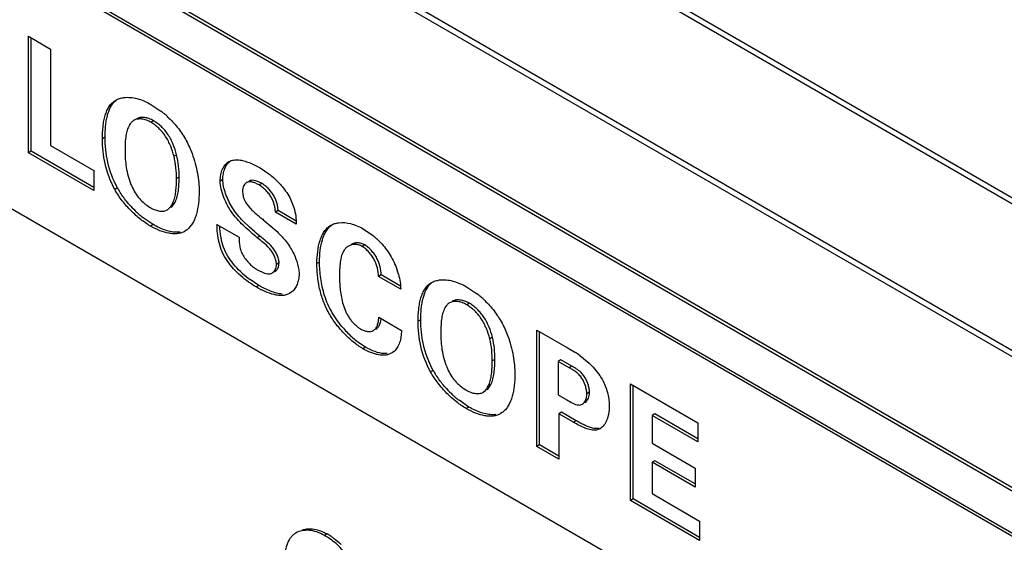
# Model space of a CAD drawing. Header units: inches. Extents: x 0 to 34, y 0 to 22.
# Tile 116 of 125: x 24.974 to 25.369, y 15.832 to 16.041. Entities that reach past the tile are written whole.
import ezdxf

# ---------------------------------------------------------------- set-up
doc = ezdxf.new("R2010")
doc.units = ezdxf.units.IN
doc.header["$LTSCALE"] = 1.87
doc.header["$MEASUREMENT"] = 0
doc.layers.get('0').update_dxf_attribs({"linetype": 'CONTINUOUS'})

msp = doc.modelspace()

# ---------------------------------------------------------------- linework, layer by layer
at = {"color": 7, "linetype": 'CONTINUOUS'}
for p, q in [((22.0654081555, 17.8763932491), (26.9444449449, 15.0592985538)), ((22.0668794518, 17.8779479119), (26.9459153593, 15.0608478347)), ((26.9180695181, 15.0131571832), (22.039032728, 17.8302518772)), ((26.91870366, 15.0152276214), (22.0396668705, 17.8323223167)), ((22.1125015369, 17.7355085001), (26.8430459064, 15.0041514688)), ((22.1132777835, 17.7337382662), (26.8438221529, 15.002381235)), ((26.875083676, 14.9672377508), (23.6143101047, 16.8499675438)), ((26.8740230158, 14.9666253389), (23.6132494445, 16.8493551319)), ((23.6132494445, 16.748999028), (26.8740230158, 14.8662692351)), ((24.9774705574, 15.9876706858), (24.9774705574, 16.0343311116)), ((24.9774705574, 16.0343311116), (24.9863108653, 16.0292268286)), ((24.9785312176, 15.9882830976), (24.9785312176, 16.0337186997)), ((24.9863108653, 16.0292268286), (24.9863108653, 15.9905142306)), ((25.026506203, 16.0070569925), (25.0305514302, 16.0043570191)), ((25.0177514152, 15.9984627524), (25.0173865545, 15.9976820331)), ((25.0276243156, 16.0004597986), (25.0265636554, 15.9998473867)), ((25.0081457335, 15.9938657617), (25.0070850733, 15.9932533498)), ((24.9863108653, 15.9905142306), (25.0036681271, 15.9804923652)), ((24.9785312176, 15.9882830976), (24.9774705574, 15.9876706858)), ((25.0036681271, 15.9725445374), (24.9774705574, 15.9876706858)), ((25.0036681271, 15.9737693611), (24.9785312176, 15.9882830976)), ((25.0368601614, 15.986854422), (25.0357995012, 15.9862420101)), ((25.0703401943, 15.9815479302), (25.0738790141, 15.9791695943)), ((25.0036681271, 15.9804923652), (25.0036681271, 15.9725445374)), ((25.037867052, 15.9779348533), (25.0368063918, 15.9773224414)), ((25.0553893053, 15.9769290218), (25.0543286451, 15.9763166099)), ((25.013122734, 15.9735426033), (25.0120620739, 15.9729301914)), ((25.0710053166, 15.9753458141), (25.0699446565, 15.9747334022)), ((25.0633220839, 15.9729122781), (25.0632838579, 15.9722422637)), ((25.0331706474, 15.9647769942), (25.0340589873, 15.9655280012)), ((25.0351196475, 15.966140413), (25.0362759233, 15.9679014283)), ((25.082539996, 15.9690140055), (25.0838459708, 15.965759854)), ((25.0274519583, 15.9588734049), (25.0234719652, 15.961586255)), ((25.077558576, 15.9644527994), (25.0764979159, 15.9638403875)), ((25.0848344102, 15.9590270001), (25.0764979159, 15.9638403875)), ((25.0848034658, 15.9602696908), (25.077558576, 15.9644527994)), ((25.0274519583, 15.9588734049), (25.0263912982, 15.958260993)), ((25.0530411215, 15.9589615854), (25.0618887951, 15.9538530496)), ((25.0660302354, 15.9578736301), (25.0634577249, 15.9603424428)), ((25.0682107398, 15.9559577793), (25.0660302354, 15.9578736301)), ((25.0720740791, 15.9603808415), (25.0771317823, 15.956031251)), ((25.1116499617, 15.9571816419), (25.1154325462, 15.9545858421)), ((25.0382381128, 15.9558506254), (25.0371503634, 15.9557802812)), ((25.0407772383, 15.9566081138), (25.0401719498, 15.9562067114)), ((25.068814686, 15.9554387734), (25.0682107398, 15.9559577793)), ((25.070279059, 15.9541788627), (25.068814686, 15.9554387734)), ((25.070279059, 15.9541788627), (25.0692183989, 15.9535664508)), ((25.1123725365, 15.950688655), (25.1113118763, 15.9500762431)), ((25.076886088, 15.9428685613), (25.0768608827, 15.9433649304)), ((25.0779467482, 15.9434809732), (25.076886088, 15.9428685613)), ((25.0779077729, 15.9428385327), (25.0779467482, 15.9434809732)), ((25.0941888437, 15.9438623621), (25.0931281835, 15.9432499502)), ((25.0692183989, 15.9407674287), (25.0709668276, 15.9398681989)), ((25.1189257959, 15.9386908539), (25.1178651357, 15.9380784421)), ((25.1267054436, 15.9329741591), (25.1178651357, 15.9380784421)), ((25.1266540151, 15.934228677), (25.1189257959, 15.9386908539)), ((25.0697752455, 15.9345028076), (25.0662970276, 15.9367961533)), ((25.0697752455, 15.9345028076), (25.0687145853, 15.9338903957)), ((25.153132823, 15.9339443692), (25.1571780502, 15.9312443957)), ((25.0830782, 15.9318929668), (25.0821658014, 15.9312480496)), ((25.1542509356, 15.9273471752), (25.1531902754, 15.9267347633)), ((25.1179225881, 15.9216997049), (25.127043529, 15.9164333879)), ((25.1443785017, 15.925350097), (25.1440135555, 15.9245694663)), ((25.1185512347, 15.9195130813), (25.1188944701, 15.9211365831)), ((25.1347723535, 15.9207531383), (25.1337116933, 15.9201407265)), ((25.1634867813, 15.9137417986), (25.1624261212, 15.9131293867)), ((25.181350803, 15.8699527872), (25.181350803, 15.9165468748)), ((25.181350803, 15.9165468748), (25.1938312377, 15.9093408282)), ((25.1824114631, 15.8705651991), (25.1824114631, 15.9159344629)), ((25.1126531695, 15.9097456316), (25.1095702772, 15.9118141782)), ((25.1126531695, 15.9097456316), (25.1115925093, 15.9091332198)), ((25.1213059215, 15.907147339), (25.1200893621, 15.9071454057)), ((25.1234034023, 15.9075468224), (25.1232401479, 15.9074455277)), ((25.1240668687, 15.9080328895), (25.1234034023, 15.9075468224)), ((25.1938312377, 15.9093408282), (25.1968275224, 15.9075597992)), ((25.1985073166, 15.9064397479), (25.2023027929, 15.9033470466)), ((25.1644936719, 15.9048222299), (25.1634330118, 15.904209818)), ((25.1909711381, 15.9046587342), (25.1899104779, 15.9040463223)), ((25.1899104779, 15.9040463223), (25.1899104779, 15.890599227)), ((25.1942768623, 15.9015252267), (25.1899104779, 15.9040463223)), ((25.1953375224, 15.9021376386), (25.1909711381, 15.9046587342)), ((25.1953375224, 15.9021376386), (25.1942768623, 15.9015252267)), ((25.139749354, 15.9004299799), (25.1386886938, 15.899817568)), ((25.1617462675, 15.8930277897), (25.1629025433, 15.894788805)), ((25.218855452, 15.8482980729), (25.218855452, 15.8950248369)), ((25.218855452, 15.8950248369), (25.2459450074, 15.8793836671)), ((25.2199161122, 15.8489104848), (25.2199161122, 15.894412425)), ((25.1597972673, 15.8916643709), (25.1606856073, 15.8924153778)), ((25.1899104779, 15.890599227), (25.1933848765, 15.8885931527)), ((25.2024446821, 15.8916970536), (25.201384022, 15.8910846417)), ((25.1540785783, 15.8857607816), (25.1500985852, 15.8884736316)), ((25.1540785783, 15.8857607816), (25.1530179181, 15.8851483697)), ((25.1648647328, 15.882738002), (25.1637769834, 15.8826676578)), ((25.1674038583, 15.8834954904), (25.1667985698, 15.8830940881)), ((25.1911943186, 15.8836580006), (25.1901336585, 15.8830455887)), ((25.1901336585, 15.8830455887), (25.1901336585, 15.8648816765)), ((25.196010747, 15.8796522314), (25.1901336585, 15.8830455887)), ((25.1970714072, 15.8802646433), (25.1911943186, 15.8836580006)), ((25.2285914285, 15.8830035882), (25.2275307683, 15.8823911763)), ((25.2275307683, 15.8823911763), (25.2275307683, 15.8712701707)), ((25.2459450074, 15.8717590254), (25.2275307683, 15.8823911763)), ((25.2459450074, 15.8729838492), (25.2285914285, 15.8830035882)), ((25.1970714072, 15.8802646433), (25.196010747, 15.8796522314)), ((25.2459450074, 15.8793836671), (25.2459450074, 15.8717590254)), ((25.2066386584, 15.8770666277), (25.2051957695, 15.8765414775)), ((25.1824114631, 15.8705651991), (25.181350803, 15.8699527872)), ((25.1901336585, 15.8661065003), (25.1824114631, 15.8705651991)), ((25.2275307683, 15.8712701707), (25.2447723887, 15.8613150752)), ((25.1901336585, 15.8648816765), (25.181350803, 15.8699527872)), ((25.2285914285, 15.8642579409), (25.2275307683, 15.863645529)), ((25.2275307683, 15.863645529), (25.2275307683, 15.8510463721)), ((25.2447723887, 15.8536904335), (25.2275307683, 15.863645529)), ((25.2447723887, 15.8549152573), (25.2285914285, 15.8642579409)), ((25.2447723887, 15.8613150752), (25.2447723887, 15.8536904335)), ((25.2275307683, 15.8510463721), (25.2465637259, 15.840056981)), ((25.2199161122, 15.8489104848), (25.218855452, 15.8482980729)), ((25.2465637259, 15.8322996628), (25.218855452, 15.8482980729)), ((25.2465637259, 15.8335244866), (25.2199161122, 15.8489104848)), ((25.2465637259, 15.840056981), (25.2465637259, 15.8322996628)), ((25.0972028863, 15.8348889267), (25.0961422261, 15.8342765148))]:
    msp.add_line(p, q, dxfattribs=at)
for centre, radius, start, end in [((25.021462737, 15.9975897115), 0.003509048, 119.955610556, 131.9190918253), ((25.0071182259, 15.9740065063), 0.0383440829, 45.9781114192, 52.3287741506), ((25.0438084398, 15.9907561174), 0.0351840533, 209.2907679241, 211.8021027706), ((25.0432979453, 15.9851268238), 0.0267599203, 202.3501454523, 205.6575226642), ((25.0640254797, 15.9632876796), 0.013932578, 59.9356463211, 63.6347117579), ((25.0502108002, 15.9953589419), 0.0430815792, 221.2728519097, 225.9812356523), ((25.0326389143, 15.9681767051), 0.0032094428, 311.4748713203, 320.619384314), ((25.0488728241, 15.9939092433), 0.0411093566, 225.9181944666, 231.838142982), ((25.0365035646, 15.9625767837), 0.0073409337, 305.6033365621, 309.4009957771), ((25.0951314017, 15.9292301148), 0.0324815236, 43.8359891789, 51.3173780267), ((25.0899293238, 15.9686611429), 0.0396719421, 227.5069726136, 233.4379532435), ((25.0969560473, 15.9310021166), 0.0299373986, 15.4326877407, 18.7224220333), ((25.1337448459, 15.9008938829), 0.0383440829, 45.978111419, 52.3287741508), ((25.1480897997, 15.9244789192), 0.0035071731, 119.9555615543, 131.9401470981), ((25.1349570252, 15.9444932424), 0.0413923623, 221.0028039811, 228.4248571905), ((25.1315494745, 15.9406237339), 0.0362363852, 228.3953346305, 232.6595031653), ((25.1761183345, 15.8746815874), 0.0388567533, 54.8167912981, 57.794169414), ((25.1704350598, 15.917643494), 0.0351840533, 209.2907679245, 211.8021027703), ((25.1699245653, 15.9120142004), 0.0267599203, 202.3501454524, 205.6575226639), ((25.1768374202, 15.9222463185), 0.0430815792, 221.2728519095, 225.9812356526), ((25.175499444, 15.92079662), 0.0411093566, 225.9181944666, 231.8381429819), ((25.1592655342, 15.8950640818), 0.0032094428, 311.4748713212, 320.6193843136), ((25.1955590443, 15.8916920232), 0.0068856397, 353.8714661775, 0.0418583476), ((25.1631301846, 15.8894641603), 0.0073409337, 305.6033365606, 309.4009957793), ((25.2042410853, 15.8812112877), 0.004788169, 300.0482145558, 306.5752233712), ((25.0804111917, 15.8057916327), 0.0335948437, 56.8244065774, 60.0112782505)]:
    msp.add_arc(centre, radius, start, end, dxfattribs=at)
for points, knots in [([(25.0070850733, 15.9932533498), (25.0070850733, 15.9948757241), (25.0071905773, 15.9972805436), (25.0076463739, 16.0003904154), (25.0081548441, 16.0025479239), (25.0088554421, 16.0045157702), (25.00977385, 16.0062475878), (25.0109395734, 16.0076957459), (25.0119067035, 16.0084251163), (25.0124161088, 16.0087192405)], [0, 0, 0, 0, 0.2856228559, 0.4225736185, 0.5528850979, 0.6752489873, 0.7893503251, 0.8964424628, 1, 1, 1, 1]), ([(25.0081457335, 15.9938657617), (25.0081457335, 15.9953538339), (25.008234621, 15.9975611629), (25.0086131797, 16.0004396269), (25.0093683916, 16.004094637), (25.0106803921, 16.0071574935), (25.0124965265, 16.0086529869)], [0, 0, 0, 0, 0.2835595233, 0.4204408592, 0.5516956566, 1, 1, 1, 1]), ([(25.0124161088, 16.0087192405), (25.0129050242, 16.0090015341), (25.0139712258, 16.0094638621), (25.0151050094, 16.0097039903), (25.015687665, 16.0097781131)], [0, 0, 0, 0, 0.4901071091, 1, 1, 1, 1]), ([(25.015687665, 16.0097781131), (25.0174302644, 16.0099997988), (25.0202329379, 16.009687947), (25.0238015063, 16.0084743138), (25.0256114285, 16.0075736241), (25.026506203, 16.0070569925)], [0, 0, 0, 0, 0.4660203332, 0.7258986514, 1, 1, 1, 1]), ([(25.0265636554, 15.9998473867), (25.0259743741, 16.0001876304), (25.0247816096, 16.0007466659), (25.0229480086, 16.0012051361), (25.0212175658, 16.0012257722), (25.0201570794, 16.0008878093), (25.0197105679, 16.0006299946)], [0, 0, 0, 0, 0.2844489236, 0.5471007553, 0.7844658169, 1, 1, 1, 1]), ([(25.0276243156, 16.0004597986), (25.0270350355, 16.0008000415), (25.0258422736, 16.0013590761), (25.0240086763, 16.0018175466), (25.0222782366, 16.0018381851), (25.0212177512, 16.0015002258), (25.0207712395, 16.0012424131)], [0, 0, 0, 0, 0.2844488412, 0.5471006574, 0.7844657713, 1, 1, 1, 1]), ([(25.0337647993, 16.0015787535), (25.0351283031, 16.000264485), (25.0376972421, 15.9974187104), (25.0398144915, 15.9942130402), (25.0407197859, 15.9925123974)], [0, 0, 0, 0, 0.495707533, 1, 1, 1, 1]), ([(25.0173865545, 15.9976820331), (25.0171144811, 15.9970187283), (25.0166947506, 15.9955705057), (25.0162158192, 15.9924471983), (25.0161478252, 15.9900013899), (25.0161478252, 15.9883446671)], [0, 0, 0, 0, 0.2271775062, 0.4750296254, 1, 1, 1, 1]), ([(25.0191184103, 16.0002007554), (25.0189805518, 16.0000862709), (25.0184390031, 15.9995801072), (25.0180148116, 15.9989576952), (25.0177514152, 15.9984627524)], [0, 0, 0, 0, 0.2422033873, 1, 1, 1, 1]), ([(25.0357995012, 15.9862420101), (25.0354538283, 15.9876220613), (25.0347825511, 15.9896854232), (25.0335660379, 15.9923171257), (25.0321042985, 15.9948324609), (25.0302604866, 15.9970322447), (25.0281835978, 15.9988076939), (25.0271044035, 15.9995351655), (25.0265636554, 15.9998473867)], [0, 0, 0, 0, 0.2529215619, 0.3839377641, 0.5148890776, 0.7693658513, 0.8889934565, 1, 1, 1, 1]), ([(25.0368601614, 15.986854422), (25.0365144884, 15.9882344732), (25.0358432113, 15.9902978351), (25.034626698, 15.9929295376), (25.0331649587, 15.9954448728), (25.0313211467, 15.9976446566), (25.029244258, 15.9994201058), (25.0281650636, 16.0001475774), (25.0276243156, 16.0004597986)], [0, 0, 0, 0, 0.2529215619, 0.3839377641, 0.5148890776, 0.7693658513, 0.8889934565, 1, 1, 1, 1]), ([(25.0120620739, 15.9729301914), (25.0102718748, 15.9761657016), (25.0078029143, 15.9828695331), (25.0070850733, 15.9899209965), (25.0070850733, 15.9932533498)], [0, 0, 0, 0, 0.5259878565, 1, 1, 1, 1]), ([(25.013122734, 15.9735426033), (25.0113325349, 15.9767781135), (25.0088635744, 15.983481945), (25.0081457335, 15.9905334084), (25.0081457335, 15.9938657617)], [0, 0, 0, 0, 0.5259878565, 1, 1, 1, 1]), ([(25.0407197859, 15.9925123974), (25.0416070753, 15.990830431), (25.0435027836, 15.9865946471), (25.0453821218, 15.9796865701), (25.0458698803, 15.9744591), (25.0458698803, 15.9719642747)], [0, 0, 0, 0, 0.267037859, 0.6496669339, 1, 1, 1, 1]), ([(25.0161478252, 15.9883446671), (25.0161478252, 15.9861632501), (25.016463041, 15.9815994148), (25.0176447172, 15.9771479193), (25.0185483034, 15.9749509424)], [0, 0, 0, 0, 0.4787006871, 1, 1, 1, 1]), ([(25.0368063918, 15.9773224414), (25.0368063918, 15.9787730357), (25.0366789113, 15.9817733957), (25.0361756, 15.9847412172), (25.0357995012, 15.9862420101)], [0, 0, 0, 0, 0.4838871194, 1, 1, 1, 1]), ([(25.037867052, 15.9779348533), (25.037867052, 15.9793854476), (25.0377395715, 15.9823858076), (25.0372362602, 15.9853536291), (25.0368601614, 15.986854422)], [0, 0, 0, 0, 0.4838871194, 1, 1, 1, 1]), ([(25.0578586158, 15.9841135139), (25.058136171, 15.9842737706), (25.0587299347, 15.9845426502), (25.0600387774, 15.9848641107), (25.0610766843, 15.984866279), (25.0617686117, 15.9847985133)], [0, 0, 0, 0, 0.2387824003, 0.4820233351, 1, 1, 1, 1]), ([(25.0543286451, 15.9763166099), (25.0543286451, 15.9771647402), (25.0544738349, 15.9787928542), (25.055155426, 15.9810353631), (25.0562578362, 15.9828799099), (25.0572981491, 15.9837899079), (25.0578586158, 15.9841135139)], [0, 0, 0, 0, 0.2853483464, 0.5459379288, 0.782259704, 1, 1, 1, 1]), ([(25.0553893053, 15.9769290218), (25.0553893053, 15.9777125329), (25.0555138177, 15.9792215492), (25.0560955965, 15.9813209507), (25.0570362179, 15.9830923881), (25.0579241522, 15.9840275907), (25.0584108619, 15.9843907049)], [0, 0, 0, 0, 0.2827100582, 0.5429880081, 0.7808935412, 1, 1, 1, 1]), ([(25.0617686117, 15.9847985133), (25.0624661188, 15.9847302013), (25.063904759, 15.9844420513), (25.0668169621, 15.9834417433), (25.0689412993, 15.9823556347), (25.0703401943, 15.9815479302)], [0, 0, 0, 0, 0.2279495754, 0.4746136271, 1, 1, 1, 1]), ([(25.0356529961, 15.9683184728), (25.0358935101, 15.9689743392), (25.0362751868, 15.9703764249), (25.0367318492, 15.9733843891), (25.0368063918, 15.9757308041), (25.0368063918, 15.9773224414)], [0, 0, 0, 0, 0.2298795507, 0.4762414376, 1, 1, 1, 1]), ([(25.0362759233, 15.9679014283), (25.0366141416, 15.968589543), (25.0371482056, 15.9701130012), (25.0376068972, 15.9725675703), (25.0378314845, 15.9752059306), (25.037867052, 15.9770155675), (25.037867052, 15.9779348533)], [0, 0, 0, 0, 0.2247503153, 0.4696800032, 0.7305354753, 1, 1, 1, 1]), ([(25.0592914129, 15.9655486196), (25.058718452, 15.966452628), (25.0576784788, 15.9683242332), (25.0564529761, 15.9712284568), (25.0556287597, 15.9741030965), (25.0553893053, 15.9760207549), (25.0553893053, 15.9769290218)], [0, 0, 0, 0, 0.2640226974, 0.5269472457, 0.7759451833, 1, 1, 1, 1]), ([(25.0738790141, 15.9791695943), (25.0742173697, 15.9789094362), (25.0755870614, 15.9778156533), (25.076875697, 15.9766195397), (25.0777913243, 15.9756605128)], [0, 0, 0, 0, 0.2435093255, 1, 1, 1, 1]), ([(25.0191765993, 15.9735400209), (25.0195829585, 15.9726659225), (25.0205116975, 15.9709787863), (25.0223178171, 15.9687855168), (25.0243292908, 15.9669708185), (25.0257804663, 15.9659806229), (25.026506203, 15.9655615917)], [0, 0, 0, 0, 0.2629943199, 0.5225060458, 0.771359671, 1, 1, 1, 1]), ([(25.0692183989, 15.9535664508), (25.0675197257, 15.9550384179), (25.0640015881, 15.957970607), (25.0599719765, 15.9622113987), (25.0573451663, 15.9662676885), (25.0557540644, 15.9696044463), (25.0546600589, 15.9729700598), (25.0543286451, 15.9752436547), (25.0543286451, 15.9763166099)], [0, 0, 0, 0, 0.2406297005, 0.4905490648, 0.6220801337, 0.7564744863, 0.8851339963, 1, 1, 1, 1]), ([(25.0648669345, 15.9756733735), (25.0646550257, 15.9755510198), (25.0642569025, 15.9752272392), (25.063798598, 15.9745799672), (25.0634736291, 15.9737928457), (25.0633573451, 15.9732149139), (25.0633220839, 15.9729122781)], [0, 0, 0, 0, 0.2244247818, 0.4627418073, 0.7205568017, 1, 1, 1, 1]), ([(25.0699446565, 15.9747334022), (25.0695021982, 15.974988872), (25.0686222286, 15.9754414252), (25.067476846, 15.9758440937), (25.0665865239, 15.9759961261), (25.0659665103, 15.9760110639), (25.065384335, 15.9759162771), (25.0650291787, 15.9757670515), (25.0648669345, 15.9756733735)], [0, 0, 0, 0, 0.285041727, 0.5510145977, 0.6732357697, 0.7876398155, 0.895478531, 1, 1, 1, 1]), ([(25.0702128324, 15.9757710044), (25.069831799, 15.9759593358), (25.0690798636, 15.9762854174), (25.0679481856, 15.9765949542), (25.0670285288, 15.9766401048), (25.0663646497, 15.9764981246), (25.0660661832, 15.9763658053), (25.0659275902, 15.9762857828)], [0, 0, 0, 0, 0.2848279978, 0.547615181, 0.7831490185, 0.8927552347, 1, 1, 1, 1]), ([(25.0764979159, 15.9638403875), (25.0764633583, 15.9643473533), (25.0763585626, 15.965387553), (25.076045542, 15.9669621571), (25.0755065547, 15.9685537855), (25.0746867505, 15.9700835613), (25.073658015, 15.971509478), (25.0724902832, 15.9727901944), (25.071255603, 15.9738778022), (25.070381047, 15.9744814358), (25.0699446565, 15.9747334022)], [0, 0, 0, 0, 0.1150885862, 0.236509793, 0.3628953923, 0.4941628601, 0.6280102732, 0.7602022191, 0.8858703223, 1, 1, 1, 1]), ([(25.077558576, 15.9644527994), (25.0775240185, 15.9649597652), (25.0774192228, 15.9659999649), (25.0771062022, 15.9675745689), (25.0765672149, 15.9691661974), (25.0757474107, 15.9706959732), (25.0747186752, 15.9721218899), (25.0735509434, 15.9734026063), (25.0723162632, 15.9744902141), (25.0714417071, 15.9750938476), (25.0710053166, 15.9753458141)], [0, 0, 0, 0, 0.1150885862, 0.236509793, 0.3628953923, 0.4941628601, 0.6280102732, 0.7602022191, 0.8858703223, 1, 1, 1, 1]), ([(25.0777913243, 15.9756605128), (25.0782615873, 15.9751679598), (25.0800825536, 15.9731373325), (25.081635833, 15.9708508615), (25.082539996, 15.9690140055)], [0, 0, 0, 0, 0.2496023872, 1, 1, 1, 1]), ([(25.0263912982, 15.958260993), (25.0250296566, 15.9590471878), (25.0223101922, 15.9609228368), (25.0185029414, 15.9643171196), (25.0149699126, 15.9683297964), (25.0129504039, 15.9713457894), (25.0120620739, 15.9729301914)], [0, 0, 0, 0, 0.2276832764, 0.4765757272, 0.736965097, 1, 1, 1, 1]), ([(25.0178316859, 15.9669403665), (25.0174715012, 15.9673508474), (25.0160571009, 15.9690266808), (25.0147739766, 15.9708148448), (25.0139064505, 15.9722145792)], [0, 0, 0, 0, 0.249034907, 1, 1, 1, 1]), ([(25.0458698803, 15.9719642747), (25.0458698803, 15.9704398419), (25.045718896, 15.9674762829), (25.0450676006, 15.9638889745), (25.0441998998, 15.9612923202), (25.0433939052, 15.9595801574), (25.0424049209, 15.9580921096), (25.0415962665, 15.9572598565), (25.0411631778, 15.9569042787)], [0, 0, 0, 0, 0.2818653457, 0.5475174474, 0.6709888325, 0.7872003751, 0.8963905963, 1, 1, 1, 1]), ([(25.0632838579, 15.9722422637), (25.0632838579, 15.97165178), (25.0634373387, 15.9704289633), (25.0642222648, 15.968041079), (25.0657737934, 15.9659311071), (25.0676201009, 15.9641132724), (25.0691132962, 15.9628245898), (25.0706166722, 15.9616024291), (25.0716018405, 15.9607903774), (25.0720740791, 15.9603808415)], [0, 0, 0, 0, 0.1159619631, 0.239920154, 0.4902669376, 0.6194286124, 0.7493320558, 0.8772432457, 1, 1, 1, 1]), ([(25.026506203, 15.9655615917), (25.0270764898, 15.9652323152), (25.028234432, 15.9646893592), (25.030015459, 15.9642368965), (25.0317005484, 15.9642038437), (25.0327366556, 15.9645264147), (25.0331706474, 15.9647769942)], [0, 0, 0, 0, 0.2830975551, 0.5463502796, 0.7845614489, 1, 1, 1, 1]), ([(25.0340589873, 15.9655280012), (25.0344004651, 15.9659214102), (25.0350208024, 15.9668104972), (25.0354619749, 15.9677975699), (25.0356529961, 15.9683184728)], [0, 0, 0, 0, 0.4842511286, 1, 1, 1, 1]), ([(25.0634577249, 15.9603424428), (25.0626946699, 15.9611289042), (25.0612054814, 15.9627871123), (25.0598962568, 15.9645943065), (25.0592914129, 15.9655486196)], [0, 0, 0, 0, 0.4923513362, 1, 1, 1, 1]), ([(25.0838459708, 15.965759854), (25.0841987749, 15.9646320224), (25.0846885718, 15.9623977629), (25.0848344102, 15.9601201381), (25.0848344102, 15.9590270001)], [0, 0, 0, 0, 0.5194709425, 1, 1, 1, 1]), ([(25.0401678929, 15.9562137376), (25.0397253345, 15.9559582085), (25.0387684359, 15.9555350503), (25.0372061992, 15.9551923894), (25.0355342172, 15.9551339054), (25.0331289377, 15.9554098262), (25.0299941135, 15.9563720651), (25.0275974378, 15.9575645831), (25.0263912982, 15.958260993)], [0, 0, 0, 0, 0.1054890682, 0.2141602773, 0.3282465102, 0.4492243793, 0.7125026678, 1, 1, 1, 1]), ([(25.0371503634, 15.9557802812), (25.0363798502, 15.9557726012), (25.0347732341, 15.9559312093), (25.0323552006, 15.9565684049), (25.0298824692, 15.9575590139), (25.0282619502, 15.9584057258), (25.0274519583, 15.9588734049)], [0, 0, 0, 0, 0.2247261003, 0.4676236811, 0.7272222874, 1, 1, 1, 1]), ([(25.0687145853, 15.9338903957), (25.0676763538, 15.9344898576), (25.0655697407, 15.9358657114), (25.0625314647, 15.9382885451), (25.0596263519, 15.9411347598), (25.0570608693, 15.9443411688), (25.0550349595, 15.9478583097), (25.0537949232, 15.9516047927), (25.0531831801, 15.9553246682), (25.0530560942, 15.9577755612), (25.0530411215, 15.9589615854)], [0, 0, 0, 0, 0.1156526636, 0.2422559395, 0.3743426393, 0.5071680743, 0.6373082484, 0.7636263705, 0.8855770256, 1, 1, 1, 1]), ([(25.0548947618, 15.9524863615), (25.0547784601, 15.9529801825), (25.0543856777, 15.9549075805), (25.0541961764, 15.9568725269), (25.0541352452, 15.9583299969)], [0, 0, 0, 0, 0.2580428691, 1, 1, 1, 1]), ([(25.0931281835, 15.9432499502), (25.0931281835, 15.9448632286), (25.0932940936, 15.9479825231), (25.0940398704, 15.9517412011), (25.0950586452, 15.9544024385), (25.0960131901, 15.9561118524), (25.097199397, 15.9575452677), (25.0981668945, 15.9582796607), (25.0986780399, 15.95857479)], [0, 0, 0, 0, 0.2852245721, 0.5510117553, 0.6732367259, 0.7877321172, 0.8956485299, 1, 1, 1, 1]), ([(25.0941888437, 15.9438623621), (25.0941888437, 15.9454206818), (25.0943442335, 15.9484399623), (25.0950374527, 15.9520859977), (25.0959788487, 15.9546925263), (25.0968598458, 15.9563873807), (25.0979513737, 15.9578329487), (25.0988437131, 15.9586061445), (25.0993188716, 15.9589254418)], [0, 0, 0, 0, 0.2837319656, 0.5492821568, 0.6719801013, 0.7872127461, 0.8957664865, 1, 1, 1, 1]), ([(25.0986780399, 15.95857479), (25.0991584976, 15.9588522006), (25.1002044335, 15.9593067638), (25.1013175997, 15.9595413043), (25.1018888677, 15.9596120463)], [0, 0, 0, 0, 0.4907833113, 1, 1, 1, 1]), ([(25.1018888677, 15.9596120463), (25.1034604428, 15.9598066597), (25.1059838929, 15.9595446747), (25.1092071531, 15.9584604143), (25.1108405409, 15.9576489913), (25.1116499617, 15.9571816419)], [0, 0, 0, 0, 0.4658387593, 0.7250545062, 1, 1, 1, 1]), ([(25.0618887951, 15.9538530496), (25.0618887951, 15.9532648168), (25.0619105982, 15.9520551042), (25.0621152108, 15.9502042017), (25.0626130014, 15.9483023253), (25.0635160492, 15.9464530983), (25.0647224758, 15.944716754), (25.0661275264, 15.9431467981), (25.0676252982, 15.9418130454), (25.06868866, 15.9410732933), (25.0692183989, 15.9407674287)], [0, 0, 0, 0, 0.1118953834, 0.2299889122, 0.353479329, 0.4838091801, 0.6192094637, 0.7545459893, 0.8836407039, 1, 1, 1, 1]), ([(25.0768608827, 15.9433649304), (25.076808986, 15.9438965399), (25.0765539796, 15.9449963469), (25.0759082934, 15.9465854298), (25.0750463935, 15.948101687), (25.073681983, 15.9498564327), (25.0716805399, 15.9516295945), (25.0700068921, 15.9528937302), (25.0692183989, 15.9535664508)], [0, 0, 0, 0, 0.1221969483, 0.2561247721, 0.3914728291, 0.5198710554, 0.76288138, 1, 1, 1, 1]), ([(25.0779467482, 15.9434809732), (25.0779467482, 15.9440122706), (25.077757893, 15.9451418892), (25.0771611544, 15.9467926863), (25.0763124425, 15.9484006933), (25.074933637, 15.9502818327), (25.0728534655, 15.952161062), (25.0711016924, 15.9534770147), (25.070279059, 15.9541788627)], [0, 0, 0, 0, 0.1171349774, 0.2493830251, 0.3860253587, 0.5165609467, 0.7615952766, 1, 1, 1, 1]), ([(25.0771317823, 15.956031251), (25.0782945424, 15.9549516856), (25.0799870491, 15.9532078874), (25.0819365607, 15.9505608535), (25.0832479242, 15.9483511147), (25.0843617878, 15.9460204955), (25.0852283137, 15.9436579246), (25.0857983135, 15.9413583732), (25.0859569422, 15.9398399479), (25.0859569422, 15.9391178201)], [0, 0, 0, 0, 0.2434769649, 0.3712007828, 0.5037147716, 0.6371712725, 0.7670719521, 0.8891872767, 1, 1, 1, 1]), ([(25.0631309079, 15.9394086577), (25.0621507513, 15.9403075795), (25.060280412, 15.9422093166), (25.0578546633, 15.9453576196), (25.0559642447, 15.9487915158), (25.0551847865, 15.9512549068), (25.0548947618, 15.9524863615)], [0, 0, 0, 0, 0.2543676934, 0.508955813, 0.758026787, 1, 1, 1, 1]), ([(25.1057985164, 15.9502590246), (25.1054600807, 15.9500636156), (25.1048216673, 15.9495911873), (25.1043013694, 15.9489925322), (25.1040725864, 15.9486693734)], [0, 0, 0, 0, 0.4967284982, 1, 1, 1, 1]), ([(25.1113118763, 15.9500762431), (25.1108412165, 15.9503479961), (25.1098877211, 15.9507691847), (25.1084035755, 15.9509988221), (25.1070162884, 15.9508280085), (25.1061797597, 15.9504791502), (25.1057985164, 15.9502590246)], [0, 0, 0, 0, 0.2824401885, 0.5353195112, 0.7712179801, 1, 1, 1, 1]), ([(25.1123725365, 15.950688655), (25.1119018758, 15.9509604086), (25.1109483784, 15.9513815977), (25.1094642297, 15.9516112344), (25.1080769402, 15.9514404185), (25.1072404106, 15.9510915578), (25.1068591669, 15.9508714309)], [0, 0, 0, 0, 0.2824402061, 0.5353195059, 0.77121796, 1, 1, 1, 1]), ([(25.1178651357, 15.9380784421), (25.1177592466, 15.9391742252), (25.1175638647, 15.9408563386), (25.1169239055, 15.9430802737), (25.1161510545, 15.9447673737), (25.1151437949, 15.9463851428), (25.1139714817, 15.9478651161), (25.1127048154, 15.9491222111), (25.1117797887, 15.9498060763), (25.1113118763, 15.9500762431)], [0, 0, 0, 0, 0.2327081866, 0.3564643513, 0.4876147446, 0.6236049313, 0.7584101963, 0.8857885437, 1, 1, 1, 1]), ([(25.1189257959, 15.9386908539), (25.1188199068, 15.9397866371), (25.1186245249, 15.9414687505), (25.1179845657, 15.9436926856), (25.1172117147, 15.9453797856), (25.1162044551, 15.9469975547), (25.1150321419, 15.948477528), (25.1137654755, 15.949734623), (25.1128404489, 15.9504184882), (25.1123725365, 15.950688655)], [0, 0, 0, 0, 0.2327081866, 0.3564643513, 0.4876147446, 0.6236049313, 0.7584101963, 0.8857885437, 1, 1, 1, 1]), ([(25.1185611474, 15.951726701), (25.1200558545, 15.9501690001), (25.1220905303, 15.9475689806), (25.1241361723, 15.943705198), (25.1249568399, 15.9416518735), (25.1253093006, 15.9406115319)], [0, 0, 0, 0, 0.4945817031, 0.7483547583, 1, 1, 1, 1]), ([(25.1040725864, 15.9486693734), (25.1036071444, 15.948011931), (25.1029009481, 15.9464286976), (25.1023949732, 15.9437964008), (25.1022028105, 15.9409310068), (25.102191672, 15.9389591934), (25.102191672, 15.9379581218)], [0, 0, 0, 0, 0.2193062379, 0.4631949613, 0.7274548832, 1, 1, 1, 1]), ([(25.0752396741, 15.9395197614), (25.07548984, 15.939664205), (25.0759590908, 15.940049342), (25.0766878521, 15.9411343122), (25.076886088, 15.9421706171), (25.076886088, 15.9428685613)], [0, 0, 0, 0, 0.2233076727, 0.4604654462, 1, 1, 1, 1]), ([(25.0763003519, 15.9401321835), (25.0765144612, 15.9402558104), (25.0769192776, 15.9405722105), (25.0775819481, 15.9414379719), (25.0778369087, 15.9422676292), (25.0779077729, 15.9428385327)], [0, 0, 0, 0, 0.2285402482, 0.468221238, 1, 1, 1, 1]), ([(25.1115925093, 15.9091332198), (25.1102423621, 15.9099127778), (25.1075544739, 15.911815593), (25.1038252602, 15.9152813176), (25.1009640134, 15.9186821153), (25.0989158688, 15.9216659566), (25.0975440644, 15.9240022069), (25.0963761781, 15.9264114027), (25.0951077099, 15.9296546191), (25.093990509, 15.933739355), (25.0932747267, 15.938563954), (25.0931281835, 15.9417248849), (25.0931281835, 15.9432499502)], [0, 0, 0, 0, 0.1152043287, 0.2421942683, 0.3753816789, 0.4426278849, 0.5094610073, 0.5753820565, 0.6402489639, 0.7665813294, 0.8873062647, 1, 1, 1, 1]), ([(25.1037191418, 15.9173358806), (25.1028794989, 15.9182991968), (25.1012834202, 15.9203043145), (25.099187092, 15.9235061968), (25.0974629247, 15.9268763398), (25.0961550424, 15.9303458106), (25.0952139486, 15.9338332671), (25.0944103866, 15.9383214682), (25.0941888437, 15.9416794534), (25.0941888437, 15.9438623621)], [0, 0, 0, 0, 0.1329600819, 0.2662358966, 0.3975723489, 0.5259926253, 0.6513090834, 0.7728740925, 1, 1, 1, 1]), ([(25.0709668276, 15.9398681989), (25.0713499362, 15.9396993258), (25.0721011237, 15.9394082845), (25.0732284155, 15.9391471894), (25.0743007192, 15.9391335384), (25.0749569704, 15.9393565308), (25.0752396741, 15.9395197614)], [0, 0, 0, 0, 0.2832163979, 0.5435615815, 0.779175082, 1, 1, 1, 1]), ([(25.0859569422, 15.9391178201), (25.0859569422, 15.9383687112), (25.0858352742, 15.9369268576), (25.0852668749, 15.9349184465), (25.0843609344, 15.9332091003), (25.0835314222, 15.9322782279), (25.0830782, 15.9318929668)], [0, 0, 0, 0, 0.280726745, 0.5387311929, 0.7770845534, 1, 1, 1, 1]), ([(25.102191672, 15.9379581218), (25.102191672, 15.9370778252), (25.1022286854, 15.9352861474), (25.102446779, 15.9325501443), (25.1028895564, 15.929715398), (25.1035959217, 15.9267957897), (25.1044742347, 15.9243604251), (25.1054319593, 15.9224763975), (25.1062958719, 15.9211293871), (25.1072804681, 15.9198843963), (25.1083482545, 15.9187675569), (25.1094625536, 15.9178114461), (25.1102487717, 15.9172768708), (25.1106430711, 15.9170492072)], [0, 0, 0, 0, 0.112069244, 0.228041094, 0.3491581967, 0.4769402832, 0.6100086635, 0.6775809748, 0.7456303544, 0.8133763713, 0.8793500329, 0.942035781, 1, 1, 1, 1]), ([(25.1258140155, 15.9389686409), (25.1260950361, 15.9379490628), (25.1265278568, 15.9359664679), (25.1267054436, 15.933941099), (25.1267054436, 15.9329741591)], [0, 0, 0, 0, 0.5223896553, 1, 1, 1, 1]), ([(25.0821658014, 15.9312480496), (25.0817355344, 15.9309996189), (25.0807916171, 15.9306078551), (25.0792444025, 15.9303750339), (25.077599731, 15.9304411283), (25.0752405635, 15.9308851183), (25.0722156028, 15.9319980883), (25.0698874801, 15.933213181), (25.0687145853, 15.9338903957)], [0, 0, 0, 0, 0.1044278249, 0.212067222, 0.3264248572, 0.4488070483, 0.7153329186, 1, 1, 1, 1]), ([(25.079175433, 15.931047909), (25.078414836, 15.9310991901), (25.0768407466, 15.9313768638), (25.074496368, 15.9321480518), (25.0721178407, 15.9332090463), (25.0705547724, 15.9340527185), (25.0697752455, 15.9345028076)], [0, 0, 0, 0, 0.2266586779, 0.4722946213, 0.7323665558, 1, 1, 1, 1]), ([(25.1337116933, 15.9201407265), (25.1337116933, 15.9217631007), (25.1338171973, 15.9241679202), (25.1342729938, 15.9272777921), (25.1347814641, 15.9294353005), (25.1354820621, 15.9314031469), (25.13640047, 15.9331349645), (25.1375661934, 15.9345831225), (25.1385333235, 15.9353124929), (25.1390427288, 15.9356066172)], [0, 0, 0, 0, 0.2856228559, 0.4225736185, 0.5528850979, 0.6752489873, 0.7893503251, 0.8964424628, 1, 1, 1, 1]), ([(25.1347723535, 15.9207531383), (25.1347723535, 15.9222412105), (25.134861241, 15.9244485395), (25.1352397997, 15.9273270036), (25.1359950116, 15.9309820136), (25.1373070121, 15.9340448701), (25.1391231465, 15.9355403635)], [0, 0, 0, 0, 0.2835595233, 0.4204408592, 0.5516956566, 1, 1, 1, 1]), ([(25.1390427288, 15.9356066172), (25.1395316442, 15.9358889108), (25.1405978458, 15.9363512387), (25.1417316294, 15.9365913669), (25.142314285, 15.9366654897)], [0, 0, 0, 0, 0.4901071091, 1, 1, 1, 1]), ([(25.142314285, 15.9366654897), (25.1440568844, 15.9368871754), (25.1468595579, 15.9365753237), (25.1504281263, 15.9353616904), (25.1522380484, 15.9344610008), (25.153132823, 15.9339443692)], [0, 0, 0, 0, 0.4660203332, 0.7258986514, 1, 1, 1, 1]), ([(25.1457457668, 15.9270877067), (25.1456078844, 15.9269732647), (25.1450662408, 15.9264672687), (25.1446419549, 15.9258449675), (25.1443785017, 15.925350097)], [0, 0, 0, 0, 0.2422065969, 1, 1, 1, 1]), ([(25.1531902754, 15.9267347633), (25.1526011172, 15.9270749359), (25.1514085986, 15.9276338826), (25.1495753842, 15.9280923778), (25.1478452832, 15.9281131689), (25.1467849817, 15.9277753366), (25.1463385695, 15.9275175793)], [0, 0, 0, 0, 0.2844460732, 0.547103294, 0.7844708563, 1, 1, 1, 1]), ([(25.1542509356, 15.9273471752), (25.1536617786, 15.927687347), (25.1524692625, 15.9282462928), (25.1506360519, 15.9287047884), (25.148905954, 15.9287255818), (25.1478456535, 15.9283877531), (25.147399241, 15.9281299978)], [0, 0, 0, 0, 0.2844459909, 0.5471031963, 0.7844708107, 1, 1, 1, 1]), ([(25.1624261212, 15.9131293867), (25.1620804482, 15.9145094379), (25.1614091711, 15.9165727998), (25.1601926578, 15.9192045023), (25.1587309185, 15.9217198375), (25.1568871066, 15.9239196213), (25.1548102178, 15.9256950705), (25.1537310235, 15.9264225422), (25.1531902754, 15.9267347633)], [0, 0, 0, 0, 0.2529215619, 0.3839377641, 0.5148890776, 0.7693658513, 0.8889934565, 1, 1, 1, 1]), ([(25.1634867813, 15.9137417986), (25.1631411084, 15.9151218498), (25.1624698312, 15.9171852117), (25.161253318, 15.9198169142), (25.1597915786, 15.9223322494), (25.1579477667, 15.9245320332), (25.1558708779, 15.9263074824), (25.1547916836, 15.9270349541), (25.1542509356, 15.9273471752)], [0, 0, 0, 0, 0.2529215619, 0.3839377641, 0.5148890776, 0.7693658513, 0.8889934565, 1, 1, 1, 1]), ([(25.1603914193, 15.9284661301), (25.1617549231, 15.9271518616), (25.1643238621, 15.924306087), (25.1664411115, 15.9211004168), (25.1673464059, 15.919399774)], [0, 0, 0, 0, 0.495707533, 1, 1, 1, 1]), ([(25.115732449, 15.9163770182), (25.1161016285, 15.9165901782), (25.1167716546, 15.9172331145), (25.1174178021, 15.9185204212), (25.1178065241, 15.9200439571), (25.1179066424, 15.9211349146), (25.1179225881, 15.9216997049)], [0, 0, 0, 0, 0.2141934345, 0.451644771, 0.7161085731, 1, 1, 1, 1]), ([(25.1440135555, 15.9245694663), (25.1437414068, 15.9239062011), (25.1433215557, 15.9224580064), (25.1428424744, 15.919334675), (25.1427744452, 15.9168888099), (25.1427744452, 15.9152320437)], [0, 0, 0, 0, 0.2271717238, 0.4750233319, 1, 1, 1, 1]), ([(25.1167931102, 15.9169894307), (25.1170017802, 15.9171099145), (25.1173963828, 15.9174149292), (25.1178801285, 15.9180087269), (25.1182701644, 15.9187185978), (25.1184656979, 15.9192396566), (25.1185512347, 15.9195130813)], [0, 0, 0, 0, 0.2300342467, 0.4703349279, 0.7264932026, 1, 1, 1, 1]), ([(25.1386886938, 15.899817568), (25.1368984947, 15.9030530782), (25.1344295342, 15.9097569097), (25.1337116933, 15.9168083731), (25.1337116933, 15.9201407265)], [0, 0, 0, 0, 0.5259878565, 1, 1, 1, 1]), ([(25.139749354, 15.9004299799), (25.1379591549, 15.9036654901), (25.1354901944, 15.9103693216), (25.1347723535, 15.917420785), (25.1347723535, 15.9207531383)], [0, 0, 0, 0, 0.5259878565, 1, 1, 1, 1]), ([(25.1673464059, 15.919399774), (25.1682336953, 15.9177178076), (25.1701294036, 15.9134820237), (25.1720087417, 15.9065739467), (25.1724965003, 15.9013464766), (25.1724965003, 15.8988516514)], [0, 0, 0, 0, 0.267037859, 0.6496669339, 1, 1, 1, 1]), ([(25.1106430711, 15.9170492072), (25.1110843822, 15.9167943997), (25.1119699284, 15.9163673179), (25.1133264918, 15.9159919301), (25.114611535, 15.9159415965), (25.1154014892, 15.9161859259), (25.115732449, 15.9163770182)], [0, 0, 0, 0, 0.2861843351, 0.5492652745, 0.7853769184, 1, 1, 1, 1]), ([(25.127043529, 15.9164333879), (25.1269911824, 15.9155846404), (25.1268973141, 15.9139343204), (25.1263641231, 15.9115981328), (25.1254670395, 15.9095751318), (25.1245718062, 15.9084670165), (25.1240668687, 15.9080328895)], [0, 0, 0, 0, 0.2789964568, 0.5413094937, 0.781522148, 1, 1, 1, 1]), ([(25.1427744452, 15.9152320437), (25.1427744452, 15.9130506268), (25.143089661, 15.9084867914), (25.1442713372, 15.9040352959), (25.1451749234, 15.901838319)], [0, 0, 0, 0, 0.4787006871, 1, 1, 1, 1]), ([(25.1644936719, 15.9048222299), (25.1644936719, 15.9062728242), (25.1643661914, 15.9092731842), (25.1638628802, 15.9122410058), (25.1634867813, 15.9137417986)], [0, 0, 0, 0, 0.4838871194, 1, 1, 1, 1]), ([(25.1634330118, 15.904209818), (25.1634330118, 15.9056604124), (25.1633055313, 15.9086607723), (25.16280222, 15.9116285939), (25.1624261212, 15.9131293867)], [0, 0, 0, 0, 0.4838871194, 1, 1, 1, 1]), ([(25.1232384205, 15.9074485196), (25.1228639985, 15.9072323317), (25.1220623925, 15.9068644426), (25.1202700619, 15.9064289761), (25.1183053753, 15.9065360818), (25.116320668, 15.9070117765), (25.1141785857, 15.9077608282), (25.112616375, 15.9085420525), (25.1115925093, 15.9091332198)], [0, 0, 0, 0, 0.1054804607, 0.2136872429, 0.4473131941, 0.5758077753, 0.7115616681, 1, 1, 1, 1]), ([(25.1200893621, 15.9071454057), (25.1188471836, 15.907227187), (25.1162463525, 15.9078849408), (25.1138630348, 15.9090470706), (25.1126531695, 15.9097456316)], [0, 0, 0, 0, 0.4711977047, 1, 1, 1, 1]), ([(25.1622796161, 15.8952058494), (25.1625201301, 15.8958617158), (25.1629018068, 15.8972638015), (25.1633584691, 15.9002717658), (25.1634330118, 15.9026181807), (25.1634330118, 15.904209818)], [0, 0, 0, 0, 0.2298795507, 0.4762414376, 1, 1, 1, 1]), ([(25.1629025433, 15.894788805), (25.1632407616, 15.8954769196), (25.1637748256, 15.8970003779), (25.1642335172, 15.8994549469), (25.1644581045, 15.9020933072), (25.1644936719, 15.9039029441), (25.1644936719, 15.9048222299)], [0, 0, 0, 0, 0.2247503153, 0.4696800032, 0.7305354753, 1, 1, 1, 1]), ([(25.2024446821, 15.8916970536), (25.2024446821, 15.8922202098), (25.2023141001, 15.893330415), (25.201863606, 15.8949999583), (25.2011727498, 15.8966756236), (25.2004141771, 15.8979885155), (25.1997003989, 15.8989215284), (25.1989495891, 15.8997261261), (25.197928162, 15.9005706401), (25.1966353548, 15.9013984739), (25.195763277, 15.9018918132), (25.1953375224, 15.9021376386)], [0, 0, 0, 0, 0.1180486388, 0.2505380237, 0.38927001, 0.5259476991, 0.5912509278, 0.6539724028, 0.7739180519, 0.8890658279, 1, 1, 1, 1]), ([(25.2023027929, 15.9033470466), (25.2028518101, 15.9028314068), (25.2050006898, 15.9006723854), (25.2068369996, 15.8981744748), (25.2078790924, 15.8961302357)], [0, 0, 0, 0, 0.2471337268, 1, 1, 1, 1]), ([(25.1530179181, 15.8851483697), (25.1516562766, 15.8859345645), (25.1489368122, 15.8878102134), (25.1451295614, 15.8912044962), (25.1415965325, 15.895217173), (25.1395770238, 15.8982331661), (25.1386886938, 15.899817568)], [0, 0, 0, 0, 0.2276832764, 0.4765757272, 0.736965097, 1, 1, 1, 1]), ([(25.1444583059, 15.8938277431), (25.1440981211, 15.894238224), (25.1426837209, 15.8959140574), (25.1414005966, 15.8977022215), (25.1405330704, 15.8991019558)], [0, 0, 0, 0, 0.249034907, 1, 1, 1, 1]), ([(25.1458032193, 15.9004273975), (25.1462095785, 15.8995532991), (25.1471383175, 15.8978661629), (25.1489444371, 15.8956728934), (25.1509559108, 15.8938581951), (25.1524070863, 15.8928679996), (25.153132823, 15.8924489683)], [0, 0, 0, 0, 0.2629943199, 0.5225060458, 0.771359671, 1, 1, 1, 1]), ([(25.1724965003, 15.8988516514), (25.1724965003, 15.8973272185), (25.172345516, 15.8943636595), (25.1716942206, 15.8907763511), (25.1708265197, 15.8881796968), (25.1700205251, 15.886467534), (25.1690315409, 15.8849794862), (25.1682228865, 15.8841472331), (25.1677897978, 15.8837916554)], [0, 0, 0, 0, 0.2818653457, 0.5475174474, 0.6709888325, 0.7872003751, 0.8963905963, 1, 1, 1, 1]), ([(25.201384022, 15.8910846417), (25.201384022, 15.8916077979), (25.2012534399, 15.8927180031), (25.2008029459, 15.8943875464), (25.2001120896, 15.8960632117), (25.1993535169, 15.8973761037), (25.1986397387, 15.8983091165), (25.1978889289, 15.8991137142), (25.1968675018, 15.8999582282), (25.1955746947, 15.900786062), (25.1947026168, 15.9012794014), (25.1942768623, 15.9015252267)], [0, 0, 0, 0, 0.1180486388, 0.2505380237, 0.38927001, 0.5259476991, 0.5912509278, 0.6539724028, 0.7739180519, 0.8890658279, 1, 1, 1, 1]), ([(25.1606856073, 15.8924153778), (25.161027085, 15.8928087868), (25.1616474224, 15.8936978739), (25.1620885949, 15.8946849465), (25.1622796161, 15.8952058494)], [0, 0, 0, 0, 0.4842511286, 1, 1, 1, 1]), ([(25.2078790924, 15.8961302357), (25.2083034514, 15.8952926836), (25.209049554, 15.8936000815), (25.2098192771, 15.8909990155), (25.2102462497, 15.8884558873), (25.2103392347, 15.8867870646), (25.2103392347, 15.8859803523)], [0, 0, 0, 0, 0.2673377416, 0.5251900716, 0.7703060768, 1, 1, 1, 1]), ([(25.153132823, 15.8924489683), (25.1537031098, 15.8921196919), (25.154861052, 15.8915767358), (25.156642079, 15.8911242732), (25.1583271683, 15.8910912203), (25.1593632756, 15.8914137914), (25.1597972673, 15.8916643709)], [0, 0, 0, 0, 0.2830975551, 0.5463502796, 0.7845614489, 1, 1, 1, 1]), ([(25.1994672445, 15.886892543), (25.1997697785, 15.8870672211), (25.2003306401, 15.8875626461), (25.2009273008, 15.8885585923), (25.2013015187, 15.8897617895), (25.201384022, 15.8906335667), (25.201384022, 15.8910846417)], [0, 0, 0, 0, 0.2184019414, 0.4567688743, 0.7179958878, 1, 1, 1, 1]), ([(25.2005279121, 15.8875049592), (25.2007886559, 15.8876555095), (25.2012773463, 15.8880636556), (25.2018330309, 15.888877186), (25.2022258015, 15.8898614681), (25.20236492, 15.8905815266), (25.2024053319, 15.8909569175)], [0, 0, 0, 0, 0.2223996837, 0.4616529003, 0.7211121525, 1, 1, 1, 1]), ([(25.1933848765, 15.8885931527), (25.194159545, 15.8881458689), (25.1952861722, 15.887468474), (25.196829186, 15.886791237), (25.1976033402, 15.8865978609), (25.1979735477, 15.8865680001)], [0, 0, 0, 0, 0.5315123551, 0.7793141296, 1, 1, 1, 1]), ([(25.1979735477, 15.8865680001), (25.1982356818, 15.8865468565), (25.1987600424, 15.8865714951), (25.1992483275, 15.886766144), (25.1994672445, 15.886892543)], [0, 0, 0, 0, 0.5098864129, 1, 1, 1, 1]), ([(25.1667945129, 15.8831011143), (25.1663519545, 15.8828455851), (25.1653950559, 15.8824224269), (25.1638328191, 15.882079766), (25.1621608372, 15.882021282), (25.1597555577, 15.8822972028), (25.1566207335, 15.8832594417), (25.1542240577, 15.8844519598), (25.1530179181, 15.8851483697)], [0, 0, 0, 0, 0.1054890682, 0.2141602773, 0.3282465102, 0.4492243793, 0.7125026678, 1, 1, 1, 1]), ([(25.1637769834, 15.8826676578), (25.1630064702, 15.8826599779), (25.1613998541, 15.8828185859), (25.1589818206, 15.8834557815), (25.1565090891, 15.8844463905), (25.1548885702, 15.8852931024), (25.1540785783, 15.8857607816)], [0, 0, 0, 0, 0.2247261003, 0.4676236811, 0.7272222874, 1, 1, 1, 1]), ([(25.2103392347, 15.8859803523), (25.2103392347, 15.8850932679), (25.2102403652, 15.8837776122), (25.2098921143, 15.8820866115), (25.2092387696, 15.879931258), (25.2082414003, 15.8782159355), (25.2070942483, 15.8773660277)], [0, 0, 0, 0, 0.2816330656, 0.4167918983, 0.5467342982, 1, 1, 1, 1]), ([(25.2051957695, 15.8765414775), (25.2044970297, 15.8764291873), (25.2029545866, 15.8765235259), (25.1998115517, 15.8775078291), (25.197544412, 15.8787667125), (25.196010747, 15.8796522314)], [0, 0, 0, 0, 0.2156138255, 0.4604505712, 1, 1, 1, 1]), ([(25.2036925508, 15.8772973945), (25.2031391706, 15.877421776), (25.2020166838, 15.8777705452), (25.2003641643, 15.8784772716), (25.1987084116, 15.8793264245), (25.197618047, 15.8799490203), (25.1970714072, 15.8802646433)], [0, 0, 0, 0, 0.2337104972, 0.4826863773, 0.7399061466, 1, 1, 1, 1]), ([(25.2062564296, 15.8771538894), (25.2060557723, 15.877121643), (25.2051984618, 15.8770402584), (25.2043324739, 15.877153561), (25.2036925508, 15.8772973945)], [0, 0, 0, 0, 0.2365581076, 1, 1, 1, 1]), ([(25.0846385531, 15.8352508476), (25.0842809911, 15.8350443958), (25.0835961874, 15.8345672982), (25.0830083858, 15.8339744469), (25.0827418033, 15.8336539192)], [0, 0, 0, 0, 0.4975809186, 1, 1, 1, 1]), ([(25.0961422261, 15.8342765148), (25.0951579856, 15.8348448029), (25.0931619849, 15.8357573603), (25.0900781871, 15.8364221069), (25.0871716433, 15.8363184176), (25.0854039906, 15.8356928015), (25.0846385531, 15.8352508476)], [0, 0, 0, 0, 0.28331723, 0.5426226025, 0.7796660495, 1, 1, 1, 1]), ([(25.0872420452, 15.8365380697), (25.0879773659, 15.8367701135), (25.0895742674, 15.8370382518), (25.0920790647, 15.8368743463), (25.0946842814, 15.8361699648), (25.0963699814, 15.8353698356), (25.0972028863, 15.8348889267)], [0, 0, 0, 0, 0.2232165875, 0.4629238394, 0.7215755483, 1, 1, 1, 1]), ([(25.0827418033, 15.8336539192), (25.0821364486, 15.8329260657), (25.0811539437, 15.8311384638), (25.0803216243, 15.828081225), (25.0799043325, 15.8246838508), (25.0798353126, 15.8223236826), (25.0798353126, 15.8211173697)], [0, 0, 0, 0, 0.2170555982, 0.4591335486, 0.7234189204, 1, 1, 1, 1]), ([(25.1094999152, 15.81435432), (25.1094353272, 15.815333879), (25.1090955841, 15.8173738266), (25.1081502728, 15.8204173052), (25.1067974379, 15.8234571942), (25.1051025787, 15.8263257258), (25.1030911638, 15.8288640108), (25.1002071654, 15.8316514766), (25.0977843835, 15.8333283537), (25.0961422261, 15.8342765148)], [0, 0, 0, 0, 0.1182181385, 0.2477234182, 0.382941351, 0.5180194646, 0.6479029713, 0.7716491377, 1, 1, 1, 1]), ([(25.0987945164, 15.8339104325), (25.099143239, 15.8336821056), (25.1005703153, 15.8327072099), (25.1019138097, 15.8316071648), (25.1028616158, 15.8307007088)], [0, 0, 0, 0, 0.2411733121, 1, 1, 1, 1])]:
    msp.add_open_spline(points, degree=3, knots=knots, dxfattribs=at)

doc.saveas('drawing.dxf')
